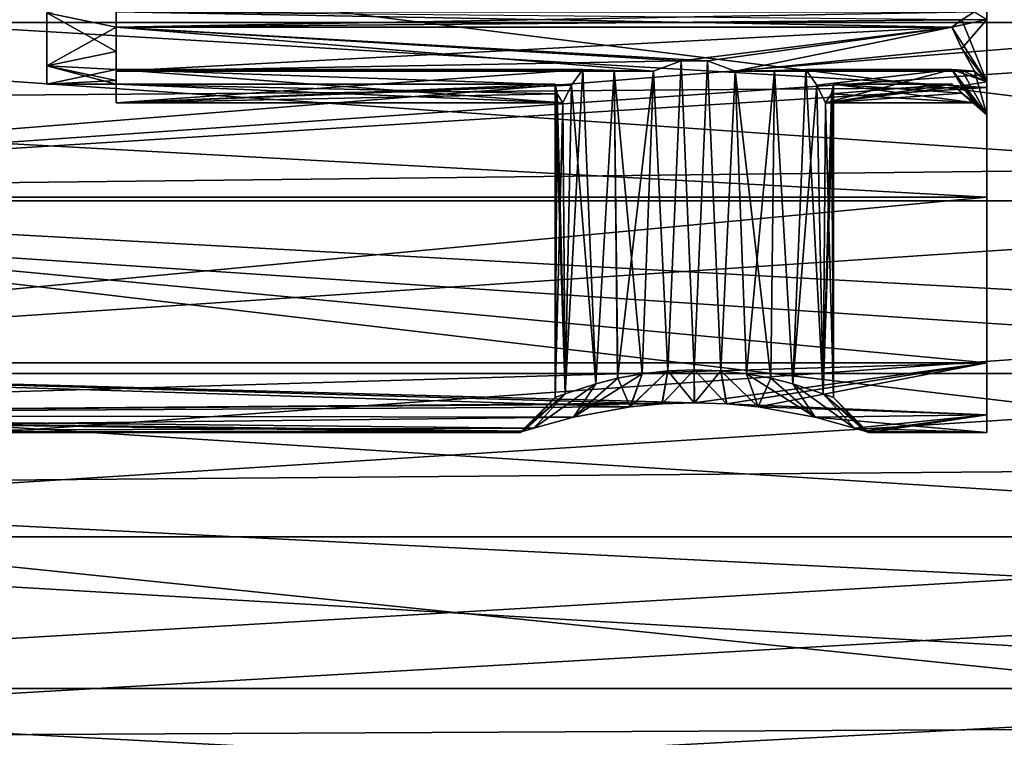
# Model space of a CAD drawing. Header units: millimetres. Extents: x -144 to 364, y -408 to 1133.
# Tile 12 of 256: x -130 to -116, y -13 to -3. Entities that reach past the tile are written whole.
import ezdxf

# ---------------------------------------------------------------- set-up
doc = ezdxf.new("R2010")
doc.units = ezdxf.units.MM
doc.header["$LTSCALE"] = 41.718519
for name, color, linetype in [('1027', 7, 'CONTINUOUS'), ('1028', 7, 'CONTINUOUS'), ('1030', 7, 'CONTINUOUS'), ('1034', 7, 'CONTINUOUS'), ('1035', 7, 'CONTINUOUS'), ('1036', 7, 'CONTINUOUS'), ('1039', 7, 'CONTINUOUS'), ('1040', 7, 'CONTINUOUS'), ('1041', 7, 'CONTINUOUS'), ('1042', 7, 'CONTINUOUS'), ('1043', 7, 'CONTINUOUS'), ('1070', 7, 'CONTINUOUS'), ('1071', 7, 'CONTINUOUS'), ('1072', 7, 'CONTINUOUS'), ('1073', 7, 'CONTINUOUS'), ('1074', 7, 'CONTINUOUS'), ('1075', 7, 'CONTINUOUS'), ('1081', 7, 'CONTINUOUS'), ('1082', 7, 'CONTINUOUS'), ('1083', 7, 'CONTINUOUS'), ('1084', 7, 'CONTINUOUS'), ('1086', 7, 'CONTINUOUS'), ('1103', 7, 'CONTINUOUS'), ('1104', 7, 'CONTINUOUS'), ('1156', 7, 'CONTINUOUS'), ('1158', 7, 'CONTINUOUS'), ('1160', 7, 'CONTINUOUS'), ('1162', 7, 'CONTINUOUS'), ('1164', 7, 'CONTINUOUS'), ('1166', 7, 'CONTINUOUS'), ('1170', 7, 'CONTINUOUS'), ('1171', 7, 'CONTINUOUS'), ('1172', 7, 'CONTINUOUS'), ('1173', 7, 'CONTINUOUS'), ('1174', 7, 'CONTINUOUS'), ('1175', 7, 'CONTINUOUS')]:
    doc.layers.add(name, color=color, linetype=linetype)

msp = doc.modelspace()

# ---------------------------------------------------------------- linework, layer by layer
at = {"layer": '1027', "color": 7, "linetype": 'CONTINUOUS', "true_color": 0xaaaaaa}
for points in [[(-129.8, -3.234, -1.339), (-129.8, -2.475, -2.475), (-129.8, -3.234, 1.339), (-129.8, -3.234, -1.339)], [(-129.8, -3.234, 1.339), (-129.8, -2.475, -2.475), (-129.8, -2.475, 2.475), (-129.8, -3.234, 1.339)], [(-129.8, -3.5), (-129.8, -3.234, -1.339), (-129.8, -3.234, 1.339), (-129.8, -3.5)]]:
    msp.add_3dface(points, dxfattribs=at)
at = {"layer": '1028', "color": 7, "linetype": 'CONTINUOUS', "true_color": 0xaaaaaa}
for points in [[(-141.5, -5.042, 17.279), (-141.5, -0.478, 17.994), (-108, -4.659, 17.387), (-141.5, -5.042, 17.279)], [(-108, -4.659, 17.387), (-141.5, -0.478, 17.994), (-108, -2.35, 17.846), (-108, -4.659, 17.387)], [(-141.5, -0.478, -17.994), (-141.5, -5.042, -17.279), (-108, -2.35, -17.846), (-141.5, -0.478, -17.994)], [(-108, -2.35, -17.846), (-141.5, -5.042, -17.279), (-108, -4.659, -17.387), (-108, -2.35, -17.846)], [(-108, -6.888, 16.63), (-141.5, -5.042, 17.279), (-108, -4.659, 17.387), (-108, -6.888, 16.63)], [(-108, -4.659, -17.387), (-141.5, -5.042, -17.279), (-108, -6.888, -16.63), (-108, -4.659, -17.387)], [(-141.5, -9.275, 15.427), (-141.5, -5.042, 17.279), (-108, -9, 15.588), (-141.5, -9.275, 15.427)], [(-108, -9, 15.588), (-141.5, -5.042, 17.279), (-108, -6.888, 16.63), (-108, -9, 15.588)], [(-141.5, -5.042, -17.279), (-141.5, -9.275, -15.427), (-108, -6.888, -16.63), (-141.5, -5.042, -17.279)], [(-108, -6.888, -16.63), (-141.5, -9.275, -15.427), (-108, -9, -15.588), (-108, -6.888, -16.63)], [(-108, -10.958, 14.28), (-141.5, -9.275, 15.427), (-108, -9, 15.588), (-108, -10.958, 14.28)], [(-108, -9, -15.588), (-141.5, -9.275, -15.427), (-108, -10.958, -14.28), (-108, -9, -15.588)], [(-141.5, -12.896, 12.558), (-141.5, -9.275, 15.427), (-108, -12.728, 12.728), (-141.5, -12.896, 12.558)], [(-108, -12.728, 12.728), (-141.5, -9.275, 15.427), (-108, -10.958, 14.28), (-108, -12.728, 12.728)], [(-141.5, -9.275, -15.427), (-141.5, -12.896, -12.558), (-108, -10.958, -14.28), (-141.5, -9.275, -15.427)], [(-108, -10.958, -14.28), (-141.5, -12.896, -12.558), (-108, -12.728, -12.728), (-108, -10.958, -14.28)], [(-108, -14.28, 10.958), (-141.5, -12.896, 12.558), (-108, -12.728, 12.728), (-108, -14.28, 10.958)], [(-108, -12.728, -12.728), (-141.5, -12.896, -12.558), (-108, -14.28, -10.958), (-108, -12.728, -12.728)]]:
    msp.add_3dface(points, dxfattribs=at)
at = {"layer": '1030', "color": 7, "linetype": 'CONTINUOUS', "true_color": 0xaaaaaa}
for points in [[(-105.5, -2.611, 19.829), (-105.5, 0, 20), (-142.524, -2.611, 19.829), (-105.5, -2.611, 19.829)], [(-142.524, -2.611, 19.829), (-105.5, 0, 20), (-142.524, 0, 20), (-142.524, -2.611, 19.829)], [(-105.5, 0, -20), (-105.5, -2.611, -19.829), (-142.524, 0, -20), (-105.5, 0, -20)], [(-142.524, 0, -20), (-105.5, -2.611, -19.829), (-142.524, -2.611, -19.829), (-142.524, 0, -20)], [(-105.5, -2.611, -19.829), (-105.5, -5.176, -19.319), (-142.524, -2.611, -19.829), (-105.5, -2.611, -19.829)], [(-142.524, -2.611, -19.829), (-105.5, -5.176, -19.319), (-142.524, -5.176, -19.319), (-142.524, -2.611, -19.829)], [(-105.5, -5.176, 19.319), (-105.5, -2.611, 19.829), (-142.524, -5.176, 19.319), (-105.5, -5.176, 19.319)], [(-142.524, -5.176, 19.319), (-105.5, -2.611, 19.829), (-142.524, -2.611, 19.829), (-142.524, -5.176, 19.319)], [(-105.5, -5.176, -19.319), (-105.5, -7.654, -18.478), (-142.524, -5.176, -19.319), (-105.5, -5.176, -19.319)], [(-142.524, -5.176, -19.319), (-105.5, -7.654, -18.478), (-142.524, -7.654, -18.478), (-142.524, -5.176, -19.319)], [(-105.5, -7.654, 18.478), (-105.5, -5.176, 19.319), (-142.524, -7.654, 18.478), (-105.5, -7.654, 18.478)], [(-142.524, -7.654, 18.478), (-105.5, -5.176, 19.319), (-142.524, -5.176, 19.319), (-142.524, -7.654, 18.478)], [(-105.5, -7.654, -18.478), (-105.5, -10, -17.32), (-142.524, -7.654, -18.478), (-105.5, -7.654, -18.478)], [(-142.524, -7.654, -18.478), (-105.5, -10, -17.32), (-142.524, -10, -17.321), (-142.524, -7.654, -18.478)], [(-105.5, -10, 17.32), (-105.5, -7.654, 18.478), (-142.524, -10, 17.321), (-105.5, -10, 17.32)], [(-142.524, -10, 17.321), (-105.5, -7.654, 18.478), (-142.524, -7.654, 18.478), (-142.524, -10, 17.321)], [(-105.5, -10, -17.32), (-105.5, -12.175, -15.867), (-142.524, -10, -17.321), (-105.5, -10, -17.32)], [(-142.524, -10, -17.321), (-105.5, -12.175, -15.867), (-142.524, -12.175, -15.867), (-142.524, -10, -17.321)], [(-105.5, -12.175, 15.867), (-105.5, -10, 17.32), (-142.524, -12.175, 15.867), (-105.5, -12.175, 15.867)], [(-142.524, -12.175, 15.867), (-105.5, -10, 17.32), (-142.524, -10, 17.321), (-142.524, -12.175, 15.867)], [(-105.5, -12.175, -15.867), (-105.5, -14.142, -14.142), (-142.524, -12.175, -15.867), (-105.5, -12.175, -15.867)], [(-142.524, -12.175, -15.867), (-105.5, -14.142, -14.142), (-142.524, -14.142, -14.142), (-142.524, -12.175, -15.867)], [(-105.5, -14.142, 14.142), (-105.5, -12.175, 15.867), (-142.524, -14.142, 14.142), (-105.5, -14.142, 14.142)], [(-142.524, -14.142, 14.142), (-105.5, -12.175, 15.867), (-142.524, -12.175, 15.867), (-142.524, -14.142, 14.142)]]:
    msp.add_3dface(points, dxfattribs=at)
at = {"layer": '1034', "color": 7, "linetype": 'CONTINUOUS', "true_color": 0xaaaaaa}
for points in [[(-128.8, -2.25, -2.681), (-129.8, -2.475, -2.475), (-128.8, -2.681, -2.25), (-128.8, -2.25, -2.681)], [(-128.8, -2.681, 2.25), (-129.8, -2.475, 2.475), (-128.8, -2.25, 2.681), (-128.8, -2.681, 2.25)], [(-129.8, -2.475, -2.475), (-129.8, -3.234, -1.339), (-128.8, -2.681, -2.25), (-129.8, -2.475, -2.475)], [(-129.8, -3.234, 1.339), (-129.8, -2.475, 2.475), (-128.8, -3.031, 1.75), (-129.8, -3.234, 1.339)], [(-128.8, -3.031, 1.75), (-129.8, -2.475, 2.475), (-128.8, -2.681, 2.25), (-128.8, -3.031, 1.75)], [(-128.8, -2.681, -2.25), (-129.8, -3.234, -1.339), (-128.8, -3.031, -1.75), (-128.8, -2.681, -2.25)], [(-128.8, -3.031, -1.75), (-129.8, -3.234, -1.339), (-128.8, -3.289, -1.197), (-128.8, -3.031, -1.75)], [(-128.8, -3.289, 1.197), (-129.8, -3.234, 1.339), (-128.8, -3.031, 1.75), (-128.8, -3.289, 1.197)], [(-129.8, -3.234, -1.339), (-129.8, -3.5), (-128.8, -3.289, -1.197), (-129.8, -3.234, -1.339)], [(-129.8, -3.5), (-129.8, -3.234, 1.339), (-128.8, -3.5), (-129.8, -3.5)], [(-128.8, -3.5), (-129.8, -3.234, 1.339), (-128.8, -3.447, 0.608), (-128.8, -3.5)], [(-128.8, -3.447, 0.608), (-129.8, -3.234, 1.339), (-128.8, -3.289, 1.197), (-128.8, -3.447, 0.608)], [(-128.8, -3.289, -1.197), (-129.8, -3.5), (-128.8, -3.447, -0.608), (-128.8, -3.289, -1.197)], [(-128.8, -3.447, -0.608), (-129.8, -3.5), (-128.8, -3.5), (-128.8, -3.447, -0.608)]]:
    msp.add_3dface(points, dxfattribs=at)
at = {"layer": '1035', "color": 7, "linetype": 'CONTINUOUS', "true_color": 0xaaaaaa}
for points in [[(-116.3, -1.589, 6.303), (-116.3, -3.548, 5.446), (-116.3, -2.571, 3.064), (-116.3, -1.589, 6.303)], [(-116.3, -3.548, -5.446), (-116.3, -1.589, -6.303), (-116.3, -3.464, -2), (-116.3, -3.548, -5.446)], [(-116.3, -3.464, -2), (-116.3, -1.589, -6.303), (-116.3, -2.571, -3.064), (-116.3, -3.464, -2)], [(-116.3, -2.571, 3.064), (-116.3, -3.548, 5.446), (-116.3, -3.464, 2), (-116.3, -2.571, 3.064)], [(-116.3, -3.464, 2), (-116.3, -3.548, 5.446), (-116.3, -3.939, 0.695), (-116.3, -3.464, 2)], [(-116.3, -3.939, -0.695), (-116.3, -3.548, -5.446), (-116.3, -3.464, -2), (-116.3, -3.939, -0.695)], [(-116.3, -5.123, 4), (-116.3, -5.123, -4), (-116.3, -3.548, -5.446), (-116.3, -5.123, 4)], [(-116.3, -3.548, 5.446), (-116.3, -5.123, 4), (-116.3, -3.939, 0.695), (-116.3, -3.548, 5.446)], [(-116.3, -5.123, 4), (-116.3, -3.548, -5.446), (-116.3, -3.939, -0.695), (-116.3, -5.123, 4)], [(-116.3, -3.939, 0.695), (-116.3, -5.123, 4), (-116.3, -3.939, -0.695), (-116.3, -3.939, 0.695)], [(-116.3, -7.5, -4), (-116.3, -5.123, -4), (-116.3, -7.5, 4), (-116.3, -7.5, -4)], [(-116.3, -7.5, 4), (-116.3, -5.123, -4), (-116.3, -5.123, 4), (-116.3, -7.5, 4)], [(-116.3, -8.246, -2.062), (-116.3, -7.5, -4), (-116.3, -8.246, 2.062), (-116.3, -8.246, -2.062)], [(-116.3, -8.246, 2.062), (-116.3, -7.5, -4), (-116.3, -7.5, 4), (-116.3, -8.246, 2.062)], [(-116.3, -8.5), (-116.3, -8.246, -2.062), (-116.3, -8.246, 2.062), (-116.3, -8.5)]]:
    msp.add_3dface(points, dxfattribs=at)
at = {"layer": '1036', "color": 7, "linetype": 'CONTINUOUS', "true_color": 0xaaaaaa}
for points in [[(-116.3, -3.548, 5.446), (-116.3, -1.589, 6.303), (-141.5, -2.044, 6.17), (-116.3, -3.548, 5.446)], [(-116.3, -1.589, -6.303), (-116.3, -3.548, -5.446), (-141.5, -2.044, -6.17), (-116.3, -1.589, -6.303)], [(-141.5, -3.744, 5.313), (-116.3, -3.548, 5.446), (-141.5, -2.044, 6.17), (-141.5, -3.744, 5.313)], [(-141.5, -2.044, -6.17), (-116.3, -3.548, -5.446), (-141.5, -3.744, -5.313), (-141.5, -2.044, -6.17)], [(-116.3, -3.548, -5.446), (-116.3, -5.123, -4), (-141.5, -3.744, -5.313), (-116.3, -3.548, -5.446)], [(-116.3, -5.123, 4), (-116.3, -3.548, 5.446), (-141.5, -5.123, 4), (-116.3, -5.123, 4)], [(-141.5, -5.123, 4), (-116.3, -3.548, 5.446), (-141.5, -3.744, 5.313), (-141.5, -5.123, 4)], [(-141.5, -3.744, -5.313), (-116.3, -5.123, -4), (-141.5, -5.123, -4), (-141.5, -3.744, -5.313)]]:
    msp.add_3dface(points, dxfattribs=at)
at = {"layer": '1039', "color": 7, "linetype": 'CONTINUOUS', "true_color": 0xaaaaaa}
for points in [[(-128.8, -3.5), (-122.5, -3.5), (-128.8, -3.767, -0.664), (-128.8, -3.5)], [(-128.8, -3.767, -0.664), (-122.5, -3.5), (-122.471, -3.636, -0.338), (-128.8, -3.767, -0.664)], [(-122.386, -3.767, -0.664), (-128.8, -3.767, -0.664), (-122.471, -3.636, -0.338), (-122.386, -3.767, -0.664)]]:
    msp.add_3dface(points, dxfattribs=at)
at = {"layer": '1040', "color": 7, "linetype": 'CONTINUOUS', "true_color": 0xaaaaaa}
for points in [[(-128.8, -3.289, -1.197), (-128.8, -3.767, -0.664), (-122.386, -3.767, -0.664), (-128.8, -3.289, -1.197)], [(-128.8, -3.289, -1.197), (-122.386, -3.767, -0.664), (-122.262, -3.514, -0.947), (-128.8, -3.289, -1.197)], [(-122.102, -3.289, -1.197), (-128.8, -3.289, -1.197), (-122.262, -3.514, -0.947), (-122.102, -3.289, -1.197)]]:
    msp.add_3dface(points, dxfattribs=at)
at = {"layer": '1041', "color": 7, "linetype": 'CONTINUOUS', "true_color": 0xaaaaaa}
for points in [[(-128.8, -3.289, -1.197), (-122.102, -3.289, -1.197), (-128.8, -3.313, -1.913), (-128.8, -3.289, -1.197)], [(-128.8, -3.313, -1.913), (-122.102, -3.289, -1.197), (-121.651, -3.303, -1.636), (-128.8, -3.313, -1.913)], [(-121.085, -3.313, -1.913), (-128.8, -3.313, -1.913), (-121.651, -3.303, -1.636), (-121.085, -3.313, -1.913)]]:
    msp.add_3dface(points, dxfattribs=at)
at = {"layer": '1042', "color": 7, "linetype": 'CONTINUOUS', "true_color": 0xaaaaaa}
for points in [[(-128.8, -2.681, -2.25), (-128.8, -3.313, -1.913), (-121.085, -3.313, -1.913), (-128.8, -2.681, -2.25)], [(-128.8, -2.681, -2.25), (-121.085, -3.313, -1.913), (-120.689, -3.165, -1.991), (-128.8, -2.681, -2.25)], [(-116.8, -2.681, -2.25), (-128.8, -2.681, -2.25), (-120.311, -3.165, -1.991), (-116.8, -2.681, -2.25)], [(-120.311, -3.165, -1.991), (-128.8, -2.681, -2.25), (-120.689, -3.165, -1.991), (-120.311, -3.165, -1.991)], [(-119.915, -3.313, -1.913), (-116.8, -2.681, -2.25), (-120.311, -3.165, -1.991), (-119.915, -3.313, -1.913)], [(-116.656, -2.988, -2.086), (-116.8, -2.681, -2.25), (-119.915, -3.313, -1.913), (-116.656, -2.988, -2.086)], [(-116.475, -3.313, -1.913), (-116.656, -2.988, -2.086), (-119.915, -3.313, -1.913), (-116.475, -3.313, -1.913)]]:
    msp.add_3dface(points, dxfattribs=at)
at = {"layer": '1043', "color": 7, "linetype": 'CONTINUOUS', "true_color": 0xaaaaaa}
for points in [[(-128.8, -2.681, -2.25), (-116.8, -2.681, -2.25), (-128.8, -2.459, -2.93), (-128.8, -2.681, -2.25)], [(-128.8, -2.459, -2.93), (-116.8, -2.681, -2.25), (-116.656, -2.573, -2.581), (-128.8, -2.459, -2.93)]]:
    msp.add_3dface(points, dxfattribs=at)
at = {"layer": '1070', "color": 7, "linetype": 'CONTINUOUS', "true_color": 0xaaaaaa}
for points in [[(-128.8, -2.681, 2.25), (-128.8, -2.459, 2.93), (-116.475, -2.459, 2.93), (-128.8, -2.681, 2.25)], [(-128.8, -2.681, 2.25), (-116.475, -2.459, 2.93), (-116.656, -2.573, 2.58), (-128.8, -2.681, 2.25)], [(-116.8, -2.681, 2.25), (-128.8, -2.681, 2.25), (-116.656, -2.573, 2.58), (-116.8, -2.681, 2.25)]]:
    msp.add_3dface(points, dxfattribs=at)
at = {"layer": '1071', "color": 7, "linetype": 'CONTINUOUS', "true_color": 0xaaaaaa}
for points in [[(-128.8, -2.681, 2.25), (-116.8, -2.681, 2.25), (-128.8, -3.313, 1.913), (-128.8, -2.681, 2.25)], [(-128.8, -3.313, 1.913), (-116.8, -2.681, 2.25), (-120.689, -3.165, 1.991), (-128.8, -3.313, 1.913)], [(-120.689, -3.165, 1.991), (-116.8, -2.681, 2.25), (-120.311, -3.165, 1.991), (-120.689, -3.165, 1.991)], [(-116.8, -2.681, 2.25), (-119.915, -3.313, 1.913), (-120.311, -3.165, 1.991), (-116.8, -2.681, 2.25)], [(-119.915, -3.313, 1.913), (-116.8, -2.681, 2.25), (-116.656, -2.988, 2.086), (-119.915, -3.313, 1.913)], [(-116.475, -3.313, 1.913), (-119.915, -3.313, 1.913), (-116.656, -2.988, 2.086), (-116.475, -3.313, 1.913)], [(-121.085, -3.313, 1.913), (-128.8, -3.313, 1.913), (-120.689, -3.165, 1.991), (-121.085, -3.313, 1.913)]]:
    msp.add_3dface(points, dxfattribs=at)
at = {"layer": '1072', "color": 7, "linetype": 'CONTINUOUS', "true_color": 0xaaaaaa}
for points in [[(-128.8, -3.289, 1.197), (-128.8, -3.313, 1.913), (-121.085, -3.313, 1.913), (-128.8, -3.289, 1.197)], [(-128.8, -3.289, 1.197), (-121.085, -3.313, 1.913), (-121.651, -3.303, 1.636), (-128.8, -3.289, 1.197)], [(-122.102, -3.289, 1.197), (-128.8, -3.289, 1.197), (-121.651, -3.303, 1.636), (-122.102, -3.289, 1.197)]]:
    msp.add_3dface(points, dxfattribs=at)
at = {"layer": '1073', "color": 7, "linetype": 'CONTINUOUS', "true_color": 0xaaaaaa}
for points in [[(-128.8, -3.289, 1.197), (-122.102, -3.289, 1.197), (-128.8, -3.767, 0.664), (-128.8, -3.289, 1.197)], [(-128.8, -3.767, 0.664), (-122.102, -3.289, 1.197), (-122.262, -3.514, 0.947), (-128.8, -3.767, 0.664)], [(-122.386, -3.767, 0.664), (-128.8, -3.767, 0.664), (-122.262, -3.514, 0.947), (-122.386, -3.767, 0.664)]]:
    msp.add_3dface(points, dxfattribs=at)
at = {"layer": '1074', "color": 7, "linetype": 'CONTINUOUS', "true_color": 0xaaaaaa}
for points in [[(-122.5, -3.5), (-128.8, -3.5), (-122.471, -3.636, 0.338), (-122.5, -3.5)], [(-128.8, -3.5), (-128.8, -3.767, 0.664), (-122.386, -3.767, 0.664), (-128.8, -3.5)], [(-128.8, -3.5), (-122.386, -3.767, 0.664), (-122.471, -3.636, 0.338), (-128.8, -3.5)]]:
    msp.add_3dface(points, dxfattribs=at)
at = {"layer": '1075', "color": 7, "linetype": 'CONTINUOUS', "true_color": 0xaaaaaa}
for points in [[(-116.475, -2.459, 2.93), (-116.3, -2.571, 3.064), (-116.656, -2.573, 2.58), (-116.475, -2.459, 2.93)], [(-116.3, -2.571, -3.064), (-116.8, -2.681, -2.25), (-116.656, -2.988, -2.086), (-116.3, -2.571, -3.064)], [(-116.8, -2.681, -2.25), (-116.3, -2.571, -3.064), (-116.656, -2.573, -2.581), (-116.8, -2.681, -2.25)], [(-116.3, -3.464, 2), (-116.8, -2.681, 2.25), (-116.656, -2.573, 2.58), (-116.3, -3.464, 2)], [(-116.8, -2.681, 2.25), (-116.3, -3.464, 2), (-116.656, -2.988, 2.086), (-116.8, -2.681, 2.25)], [(-116.3, -2.571, 3.064), (-116.3, -3.464, 2), (-116.656, -2.573, 2.58), (-116.3, -2.571, 3.064)], [(-116.3, -3.464, -2), (-116.3, -2.571, -3.064), (-116.656, -2.988, -2.086), (-116.3, -3.464, -2)], [(-116.3, -3.464, 2), (-116.475, -3.313, 1.913), (-116.656, -2.988, 2.086), (-116.3, -3.464, 2)], [(-116.3, -3.464, -2), (-116.656, -2.988, -2.086), (-116.475, -3.313, -1.913), (-116.3, -3.464, -2)], [(-116.656, -3.3, 1.544), (-116.3, -3.939, 0.695), (-116.8, -3.289, 1.197), (-116.656, -3.3, 1.544)], [(-116.8, -3.289, 1.197), (-116.3, -3.939, 0.695), (-116.656, -3.521, 0.938), (-116.8, -3.289, 1.197)], [(-116.656, -3.521, -0.938), (-116.3, -3.464, -2), (-116.8, -3.289, -1.197), (-116.656, -3.521, -0.938)], [(-116.8, -3.289, -1.197), (-116.3, -3.464, -2), (-116.656, -3.3, -1.545), (-116.8, -3.289, -1.197)], [(-116.475, -3.313, 1.913), (-116.3, -3.939, 0.695), (-116.656, -3.3, 1.544), (-116.475, -3.313, 1.913)], [(-116.3, -3.464, -2), (-116.475, -3.313, -1.913), (-116.656, -3.3, -1.545), (-116.3, -3.464, -2)], [(-116.3, -3.464, 2), (-116.3, -3.939, 0.695), (-116.475, -3.313, 1.913), (-116.3, -3.464, 2)], [(-116.8, -3.5), (-116.3, -3.939, -0.695), (-116.656, -3.63, -0.323), (-116.8, -3.5)], [(-116.3, -3.939, -0.695), (-116.8, -3.5), (-116.656, -3.63, 0.322), (-116.3, -3.939, -0.695)], [(-116.3, -3.939, -0.695), (-116.3, -3.464, -2), (-116.656, -3.521, -0.938), (-116.3, -3.939, -0.695)], [(-116.656, -3.521, 0.938), (-116.3, -3.939, 0.695), (-116.475, -3.767, 0.664), (-116.656, -3.521, 0.938)], [(-116.475, -3.767, -0.664), (-116.3, -3.939, -0.695), (-116.656, -3.521, -0.938), (-116.475, -3.767, -0.664)], [(-116.656, -3.63, -0.323), (-116.3, -3.939, -0.695), (-116.475, -3.767, -0.664), (-116.656, -3.63, -0.323)], [(-116.475, -3.767, 0.664), (-116.3, -3.939, -0.695), (-116.656, -3.63, 0.322), (-116.475, -3.767, 0.664)], [(-116.3, -3.939, 0.695), (-116.3, -3.939, -0.695), (-116.475, -3.767, 0.664), (-116.3, -3.939, 0.695)]]:
    msp.add_3dface(points, dxfattribs=at)
at = {"layer": '1081', "color": 7, "linetype": 'CONTINUOUS', "true_color": 0xaaaaaa}
for points in [[(-141.5, -7.5, -4), (-116.3, -7.5, -4), (-120.501, -8.074, -2.656), (-141.5, -7.5, -4)], [(-116.3, -7.5, 4), (-141.5, -7.5, 4), (-141.5, -8.246, 2.062), (-116.3, -7.5, 4)], [(-116.3, -7.5, 4), (-141.5, -8.246, 2.062), (-120.499, -8.074, 2.656), (-116.3, -7.5, 4)], [(-141.5, -8.246, -2.062), (-141.5, -7.5, -4), (-121.419, -8.133, -2.47), (-141.5, -8.246, -2.062)], [(-121.419, -8.133, -2.47), (-141.5, -7.5, -4), (-120.965, -8.089, -2.61), (-121.419, -8.133, -2.47)], [(-120.965, -8.089, -2.61), (-141.5, -7.5, -4), (-120.501, -8.074, -2.656), (-120.965, -8.089, -2.61)], [(-120.501, -8.074, -2.656), (-116.3, -7.5, -4), (-120.037, -8.089, -2.61), (-120.501, -8.074, -2.656)], [(-120.035, -8.089, 2.61), (-116.3, -7.5, 4), (-120.499, -8.074, 2.656), (-120.035, -8.089, 2.61)], [(-116.3, -7.5, -4), (-116.3, -8.246, -2.062), (-120.037, -8.089, -2.61), (-116.3, -7.5, -4)], [(-119.581, -8.133, 2.47), (-116.3, -7.5, 4), (-120.035, -8.089, 2.61), (-119.581, -8.133, 2.47)], [(-116.3, -8.246, 2.062), (-116.3, -7.5, 4), (-119.581, -8.133, 2.47), (-116.3, -8.246, 2.062)], [(-120.499, -8.074, 2.656), (-141.5, -8.246, 2.062), (-120.963, -8.089, 2.61), (-120.499, -8.074, 2.656)], [(-120.963, -8.089, 2.61), (-141.5, -8.246, 2.062), (-121.417, -8.133, 2.471), (-120.963, -8.089, 2.61)], [(-121.417, -8.133, 2.471), (-141.5, -8.246, 2.062), (-122.235, -8.282, 1.912), (-121.417, -8.133, 2.471)], [(-122.237, -8.283, -1.91), (-141.5, -8.246, -2.062), (-121.419, -8.133, -2.47), (-122.237, -8.283, -1.91)], [(-120.037, -8.089, -2.61), (-116.3, -8.246, -2.062), (-119.583, -8.133, -2.471), (-120.037, -8.089, -2.61)], [(-119.583, -8.133, -2.471), (-116.3, -8.246, -2.062), (-118.765, -8.282, -1.912), (-119.583, -8.133, -2.471)], [(-118.763, -8.283, 1.91), (-116.3, -8.246, 2.062), (-119.581, -8.133, 2.47), (-118.763, -8.283, 1.91)], [(-141.5, -8.246, 2.062), (-141.5, -8.5), (-122.235, -8.282, 1.912), (-141.5, -8.246, 2.062)], [(-141.5, -8.5), (-141.5, -8.246, -2.062), (-123, -8.5), (-141.5, -8.5)], [(-123, -8.5), (-141.5, -8.246, -2.062), (-122.951, -8.484, -0.524), (-123, -8.5)], [(-122.951, -8.484, -0.524), (-141.5, -8.246, -2.062), (-122.803, -8.437, -1.034), (-122.951, -8.484, -0.524)], [(-122.803, -8.437, -1.034), (-141.5, -8.246, -2.062), (-122.237, -8.283, -1.91), (-122.803, -8.437, -1.034)], [(-122.235, -8.282, 1.912), (-141.5, -8.5), (-122.802, -8.437, 1.036), (-122.235, -8.282, 1.912)], [(-116.3, -8.246, -2.062), (-116.3, -8.5), (-118.765, -8.282, -1.912), (-116.3, -8.246, -2.062)], [(-118.765, -8.282, -1.912), (-116.3, -8.5), (-118.198, -8.437, -1.036), (-118.765, -8.282, -1.912)], [(-118.197, -8.437, 1.034), (-116.3, -8.246, 2.062), (-118.763, -8.283, 1.91), (-118.197, -8.437, 1.034)], [(-118.049, -8.484, 0.524), (-116.3, -8.246, 2.062), (-118.197, -8.437, 1.034), (-118.049, -8.484, 0.524)], [(-118, -8.5), (-116.3, -8.246, 2.062), (-118.049, -8.484, 0.524), (-118, -8.5)], [(-116.3, -8.5), (-116.3, -8.246, 2.062), (-118, -8.5), (-116.3, -8.5)], [(-122.802, -8.437, 1.036), (-141.5, -8.5), (-122.951, -8.484, 0.526), (-122.802, -8.437, 1.036)], [(-122.951, -8.484, 0.526), (-141.5, -8.5), (-123, -8.5), (-122.951, -8.484, 0.526)], [(-118.198, -8.437, -1.036), (-116.3, -8.5), (-118.049, -8.484, -0.526), (-118.198, -8.437, -1.036)], [(-116.3, -8.5), (-118, -8.5), (-118.049, -8.484, -0.526), (-116.3, -8.5)]]:
    msp.add_3dface(points, dxfattribs=at)
at = {"layer": '1082', "color": 7, "linetype": 'CONTINUOUS', "true_color": 0xaaaaaa}
for points in [[(-116.3, -5.123, -4), (-116.3, -7.5, -4), (-141.5, -7.5, -4), (-116.3, -5.123, -4)], [(-141.5, -5.123, -4), (-116.3, -5.123, -4), (-141.5, -7.5, -4), (-141.5, -5.123, -4)]]:
    msp.add_3dface(points, dxfattribs=at)
at = {"layer": '1083', "color": 7, "linetype": 'CONTINUOUS', "true_color": 0xaaaaaa}
for points in [[(-116.3, -7.5, 4), (-116.3, -5.123, 4), (-141.5, -5.123, 4), (-116.3, -7.5, 4)], [(-116.3, -7.5, 4), (-141.5, -5.123, 4), (-141.5, -7.5, 4), (-116.3, -7.5, 4)]]:
    msp.add_3dface(points, dxfattribs=at)
at = {"layer": '1084', "color": 7, "linetype": 'CONTINUOUS', "true_color": 0xaaaaaa}
for points in [[(-120.689, -3.165, -1.991), (-121.085, -3.313, -1.913), (-120.879, -7.614, -1.964), (-120.689, -3.165, -1.991)], [(-120.5, -7.599, -2), (-120.689, -3.165, -1.991), (-120.879, -7.614, -1.964), (-120.5, -7.599, -2)], [(-120.311, -3.165, -1.991), (-120.689, -3.165, -1.991), (-120.5, -7.599, -2), (-120.311, -3.165, -1.991)], [(-120.121, -7.614, -1.964), (-120.311, -3.165, -1.991), (-120.5, -7.599, -2), (-120.121, -7.614, -1.964)], [(-119.915, -3.313, -1.913), (-120.311, -3.165, -1.991), (-120.121, -7.614, -1.964), (-119.915, -3.313, -1.913)], [(-122.102, -3.289, -1.197), (-122.262, -3.514, -0.947), (-121.913, -7.802, -1.416), (-122.102, -3.289, -1.197)], [(-121.651, -3.303, -1.636), (-122.102, -3.289, -1.197), (-121.913, -7.802, -1.416), (-121.651, -3.303, -1.636)], [(-121.6, -7.723, -1.67), (-121.651, -3.303, -1.636), (-121.913, -7.802, -1.416), (-121.6, -7.723, -1.67)], [(-121.085, -3.313, -1.913), (-121.651, -3.303, -1.636), (-121.25, -7.657, -1.854), (-121.085, -3.313, -1.913)], [(-121.25, -7.657, -1.854), (-121.651, -3.303, -1.636), (-121.6, -7.723, -1.67), (-121.25, -7.657, -1.854)], [(-120.879, -7.614, -1.964), (-121.085, -3.313, -1.913), (-121.25, -7.657, -1.854), (-120.879, -7.614, -1.964)], [(-119.75, -7.657, -1.854), (-119.915, -3.313, -1.913), (-120.121, -7.614, -1.964), (-119.75, -7.657, -1.854)], [(-119.915, -3.313, -1.913), (-119.399, -7.723, -1.67), (-119.349, -3.303, -1.636), (-119.915, -3.313, -1.913)], [(-119.399, -7.723, -1.67), (-119.915, -3.313, -1.913), (-119.75, -7.657, -1.854), (-119.399, -7.723, -1.67)], [(-119.399, -7.723, -1.67), (-119.087, -7.802, -1.415), (-119.349, -3.303, -1.636), (-119.399, -7.723, -1.67)], [(-119.349, -3.303, -1.636), (-119.087, -7.802, -1.415), (-118.898, -3.289, -1.197), (-119.349, -3.303, -1.636)], [(-119.087, -7.802, -1.415), (-118.647, -7.944, -0.753), (-118.898, -3.289, -1.197), (-119.087, -7.802, -1.415)], [(-118.898, -3.289, -1.197), (-118.647, -7.944, -0.753), (-118.738, -3.514, -0.947), (-118.898, -3.289, -1.197)], [(-122.471, -3.636, -0.338), (-122.5, -3.5), (-122.352, -7.944, -0.754), (-122.471, -3.636, -0.338)], [(-122.352, -7.944, -0.754), (-122.5, -3.5), (-122.5, -8), (-122.352, -7.944, -0.754)], [(-122.262, -3.514, -0.947), (-122.386, -3.767, -0.664), (-122.352, -7.944, -0.754), (-122.262, -3.514, -0.947)], [(-121.913, -7.802, -1.416), (-122.262, -3.514, -0.947), (-122.352, -7.944, -0.754), (-121.913, -7.802, -1.416)], [(-118.738, -3.514, -0.947), (-118.647, -7.944, -0.753), (-118.614, -3.767, -0.664), (-118.738, -3.514, -0.947)], [(-118.529, -3.636, -0.338), (-118.5, -8), (-118.5, -3.5), (-118.529, -3.636, -0.338)], [(-122.386, -3.767, -0.664), (-122.471, -3.636, -0.338), (-122.352, -7.944, -0.754), (-122.386, -3.767, -0.664)], [(-118.614, -3.767, -0.664), (-118.5, -8), (-118.529, -3.636, -0.338), (-118.614, -3.767, -0.664)], [(-118.647, -7.944, -0.753), (-118.5, -8), (-118.614, -3.767, -0.664), (-118.647, -7.944, -0.753)]]:
    msp.add_3dface(points, dxfattribs=at)
at = {"layer": '1086', "color": 7, "linetype": 'CONTINUOUS', "true_color": 0xaaaaaa}
for points in [[(-121.085, -3.313, 1.913), (-120.689, -3.165, 1.991), (-120.879, -7.614, 1.964), (-121.085, -3.313, 1.913)], [(-120.879, -7.614, 1.964), (-120.689, -3.165, 1.991), (-120.5, -7.599, 2), (-120.879, -7.614, 1.964)], [(-120.689, -3.165, 1.991), (-120.311, -3.165, 1.991), (-120.5, -7.599, 2), (-120.689, -3.165, 1.991)], [(-120.5, -7.599, 2), (-120.311, -3.165, 1.991), (-120.121, -7.614, 1.964), (-120.5, -7.599, 2)], [(-120.311, -3.165, 1.991), (-119.915, -3.313, 1.913), (-120.121, -7.614, 1.964), (-120.311, -3.165, 1.991)], [(-122.262, -3.514, 0.947), (-122.102, -3.289, 1.197), (-122.353, -7.944, 0.753), (-122.262, -3.514, 0.947)], [(-122.353, -7.944, 0.753), (-122.102, -3.289, 1.197), (-121.913, -7.802, 1.415), (-122.353, -7.944, 0.753)], [(-122.102, -3.289, 1.197), (-121.651, -3.303, 1.636), (-121.913, -7.802, 1.415), (-122.102, -3.289, 1.197)], [(-121.913, -7.802, 1.415), (-121.651, -3.303, 1.636), (-121.601, -7.723, 1.67), (-121.913, -7.802, 1.415)], [(-121.651, -3.303, 1.636), (-121.085, -3.313, 1.913), (-121.601, -7.723, 1.67), (-121.651, -3.303, 1.636)], [(-121.601, -7.723, 1.67), (-121.085, -3.313, 1.913), (-121.25, -7.657, 1.854), (-121.601, -7.723, 1.67)], [(-121.25, -7.657, 1.854), (-121.085, -3.313, 1.913), (-120.879, -7.614, 1.964), (-121.25, -7.657, 1.854)], [(-120.121, -7.614, 1.964), (-119.915, -3.313, 1.913), (-119.75, -7.657, 1.854), (-120.121, -7.614, 1.964)], [(-119.75, -7.657, 1.854), (-119.915, -3.313, 1.913), (-119.349, -3.303, 1.636), (-119.75, -7.657, 1.854)], [(-119.4, -7.723, 1.67), (-119.75, -7.657, 1.854), (-119.349, -3.303, 1.636), (-119.4, -7.723, 1.67)], [(-119.087, -7.802, 1.416), (-119.4, -7.723, 1.67), (-119.349, -3.303, 1.636), (-119.087, -7.802, 1.416)], [(-118.898, -3.289, 1.197), (-119.087, -7.802, 1.416), (-119.349, -3.303, 1.636), (-118.898, -3.289, 1.197)], [(-118.738, -3.514, 0.947), (-119.087, -7.802, 1.416), (-118.898, -3.289, 1.197), (-118.738, -3.514, 0.947)], [(-122.5, -3.5), (-122.471, -3.636, 0.338), (-122.5, -8), (-122.5, -3.5)], [(-122.386, -3.767, 0.664), (-122.262, -3.514, 0.947), (-122.353, -7.944, 0.753), (-122.386, -3.767, 0.664)], [(-118.648, -7.944, 0.754), (-119.087, -7.802, 1.416), (-118.738, -3.514, 0.947), (-118.648, -7.944, 0.754)], [(-118.614, -3.767, 0.664), (-118.648, -7.944, 0.754), (-118.738, -3.514, 0.947), (-118.614, -3.767, 0.664)], [(-118.5, -3.5), (-118.5, -8), (-118.648, -7.944, 0.754), (-118.5, -3.5)], [(-118.5, -3.5), (-118.648, -7.944, 0.754), (-118.529, -3.636, 0.338), (-118.5, -3.5)], [(-122.471, -3.636, 0.338), (-122.386, -3.767, 0.664), (-122.5, -8), (-122.471, -3.636, 0.338)], [(-118.529, -3.636, 0.338), (-118.648, -7.944, 0.754), (-118.614, -3.767, 0.664), (-118.529, -3.636, 0.338)], [(-122.5, -8), (-122.386, -3.767, 0.664), (-122.353, -7.944, 0.753), (-122.5, -8)]]:
    msp.add_3dface(points, dxfattribs=at)
at = {"layer": '1103', "color": 7, "linetype": 'CONTINUOUS', "true_color": 0xaaaaaa}
for points in [[(-120.963, -8.089, 2.61), (-121.417, -8.133, 2.471), (-120.879, -7.614, 1.964), (-120.963, -8.089, 2.61)], [(-121.417, -8.133, 2.471), (-121.25, -7.657, 1.854), (-120.879, -7.614, 1.964), (-121.417, -8.133, 2.471)], [(-120.499, -8.074, 2.656), (-120.963, -8.089, 2.61), (-120.5, -7.599, 2), (-120.499, -8.074, 2.656)], [(-120.963, -8.089, 2.61), (-120.879, -7.614, 1.964), (-120.5, -7.599, 2), (-120.963, -8.089, 2.61)], [(-120.499, -8.074, 2.656), (-120.5, -7.599, 2), (-120.121, -7.614, 1.964), (-120.499, -8.074, 2.656)], [(-120.035, -8.089, 2.61), (-120.499, -8.074, 2.656), (-120.121, -7.614, 1.964), (-120.035, -8.089, 2.61)], [(-119.581, -8.133, 2.47), (-120.035, -8.089, 2.61), (-120.121, -7.614, 1.964), (-119.581, -8.133, 2.47)], [(-119.581, -8.133, 2.47), (-120.121, -7.614, 1.964), (-119.75, -7.657, 1.854), (-119.581, -8.133, 2.47)], [(-121.417, -8.133, 2.471), (-122.235, -8.282, 1.912), (-121.25, -7.657, 1.854), (-121.417, -8.133, 2.471)], [(-122.235, -8.282, 1.912), (-121.601, -7.723, 1.67), (-121.25, -7.657, 1.854), (-122.235, -8.282, 1.912)], [(-122.235, -8.282, 1.912), (-121.913, -7.802, 1.415), (-121.601, -7.723, 1.67), (-122.235, -8.282, 1.912)], [(-119.581, -8.133, 2.47), (-119.75, -7.657, 1.854), (-119.4, -7.723, 1.67), (-119.581, -8.133, 2.47)], [(-118.763, -8.283, 1.91), (-119.581, -8.133, 2.47), (-119.4, -7.723, 1.67), (-118.763, -8.283, 1.91)], [(-118.763, -8.283, 1.91), (-119.4, -7.723, 1.67), (-119.087, -7.802, 1.416), (-118.763, -8.283, 1.91)], [(-122.235, -8.282, 1.912), (-122.802, -8.437, 1.036), (-121.913, -7.802, 1.415), (-122.235, -8.282, 1.912)], [(-122.802, -8.437, 1.036), (-122.353, -7.944, 0.753), (-121.913, -7.802, 1.415), (-122.802, -8.437, 1.036)], [(-118.197, -8.437, 1.034), (-118.763, -8.283, 1.91), (-119.087, -7.802, 1.416), (-118.197, -8.437, 1.034)], [(-118.197, -8.437, 1.034), (-119.087, -7.802, 1.416), (-118.648, -7.944, 0.754), (-118.197, -8.437, 1.034)], [(-122.951, -8.484, 0.526), (-123, -8.5), (-122.353, -7.944, 0.753), (-122.951, -8.484, 0.526)], [(-123, -8.5), (-122.5, -8), (-122.353, -7.944, 0.753), (-123, -8.5)], [(-122.802, -8.437, 1.036), (-122.951, -8.484, 0.526), (-122.353, -7.944, 0.753), (-122.802, -8.437, 1.036)], [(-118.049, -8.484, 0.524), (-118.197, -8.437, 1.034), (-118.648, -7.944, 0.754), (-118.049, -8.484, 0.524)], [(-118.5, -8), (-118.049, -8.484, 0.524), (-118.648, -7.944, 0.754), (-118.5, -8)], [(-118, -8.5), (-118.049, -8.484, 0.524), (-118.5, -8), (-118, -8.5)]]:
    msp.add_3dface(points, dxfattribs=at)
at = {"layer": '1104', "color": 7, "linetype": 'CONTINUOUS', "true_color": 0xaaaaaa}
for points in [[(-121.419, -8.133, -2.47), (-120.965, -8.089, -2.61), (-120.879, -7.614, -1.964), (-121.419, -8.133, -2.47)], [(-121.419, -8.133, -2.47), (-120.879, -7.614, -1.964), (-121.25, -7.657, -1.854), (-121.419, -8.133, -2.47)], [(-120.965, -8.089, -2.61), (-120.501, -8.074, -2.656), (-120.879, -7.614, -1.964), (-120.965, -8.089, -2.61)], [(-120.501, -8.074, -2.656), (-120.5, -7.599, -2), (-120.879, -7.614, -1.964), (-120.501, -8.074, -2.656)], [(-120.501, -8.074, -2.656), (-120.037, -8.089, -2.61), (-120.5, -7.599, -2), (-120.501, -8.074, -2.656)], [(-120.037, -8.089, -2.61), (-120.121, -7.614, -1.964), (-120.5, -7.599, -2), (-120.037, -8.089, -2.61)], [(-120.037, -8.089, -2.61), (-119.583, -8.133, -2.471), (-120.121, -7.614, -1.964), (-120.037, -8.089, -2.61)], [(-119.583, -8.133, -2.471), (-119.75, -7.657, -1.854), (-120.121, -7.614, -1.964), (-119.583, -8.133, -2.471)], [(-122.237, -8.283, -1.91), (-121.419, -8.133, -2.47), (-121.6, -7.723, -1.67), (-122.237, -8.283, -1.91)], [(-122.237, -8.283, -1.91), (-121.6, -7.723, -1.67), (-121.913, -7.802, -1.416), (-122.237, -8.283, -1.91)], [(-121.419, -8.133, -2.47), (-121.25, -7.657, -1.854), (-121.6, -7.723, -1.67), (-121.419, -8.133, -2.47)], [(-119.583, -8.133, -2.471), (-118.765, -8.282, -1.912), (-119.75, -7.657, -1.854), (-119.583, -8.133, -2.471)], [(-118.765, -8.282, -1.912), (-119.399, -7.723, -1.67), (-119.75, -7.657, -1.854), (-118.765, -8.282, -1.912)], [(-118.765, -8.282, -1.912), (-119.087, -7.802, -1.415), (-119.399, -7.723, -1.67), (-118.765, -8.282, -1.912)], [(-122.803, -8.437, -1.034), (-122.237, -8.283, -1.91), (-121.913, -7.802, -1.416), (-122.803, -8.437, -1.034)], [(-122.803, -8.437, -1.034), (-121.913, -7.802, -1.416), (-122.352, -7.944, -0.754), (-122.803, -8.437, -1.034)], [(-118.765, -8.282, -1.912), (-118.198, -8.437, -1.036), (-119.087, -7.802, -1.415), (-118.765, -8.282, -1.912)], [(-118.198, -8.437, -1.036), (-118.647, -7.944, -0.753), (-119.087, -7.802, -1.415), (-118.198, -8.437, -1.036)], [(-123, -8.5), (-122.951, -8.484, -0.524), (-122.5, -8), (-123, -8.5)], [(-122.951, -8.484, -0.524), (-122.803, -8.437, -1.034), (-122.352, -7.944, -0.754), (-122.951, -8.484, -0.524)], [(-122.951, -8.484, -0.524), (-122.352, -7.944, -0.754), (-122.5, -8), (-122.951, -8.484, -0.524)], [(-118.049, -8.484, -0.526), (-118, -8.5), (-118.647, -7.944, -0.753), (-118.049, -8.484, -0.526)], [(-118, -8.5), (-118.5, -8), (-118.647, -7.944, -0.753), (-118, -8.5)], [(-118.198, -8.437, -1.036), (-118.049, -8.484, -0.526), (-118.647, -7.944, -0.753), (-118.198, -8.437, -1.036)]]:
    msp.add_3dface(points, dxfattribs=at)
at = {"layer": '1156', "color": 7, "linetype": 'CONTINUOUS', "true_color": 0xaaaaaa}
msp.add_3dface([(-128.8, -2.25, -2.681), (-128.8, -2.681, -2.25), (-128.8, -2.459, -2.93), (-128.8, -2.25, -2.681)], dxfattribs=at)
at = {"layer": '1158', "color": 7, "linetype": 'CONTINUOUS', "true_color": 0xaaaaaa}
for points in [[(-128.8, -2.681, -2.25), (-128.8, -3.031, -1.75), (-128.8, -3.313, -1.913), (-128.8, -2.681, -2.25)], [(-128.8, -3.031, -1.75), (-128.8, -3.289, -1.197), (-128.8, -3.313, -1.913), (-128.8, -3.031, -1.75)]]:
    msp.add_3dface(points, dxfattribs=at)
at = {"layer": '1160', "color": 7, "linetype": 'CONTINUOUS', "true_color": 0xaaaaaa}
for points in [[(-128.8, -3.289, -1.197), (-128.8, -3.447, -0.608), (-128.8, -3.767, -0.664), (-128.8, -3.289, -1.197)], [(-128.8, -3.447, -0.608), (-128.8, -3.5), (-128.8, -3.767, -0.664), (-128.8, -3.447, -0.608)]]:
    msp.add_3dface(points, dxfattribs=at)
at = {"layer": '1162', "color": 7, "linetype": 'CONTINUOUS', "true_color": 0xaaaaaa}
for points in [[(-128.8, -3.447, 0.608), (-128.8, -3.289, 1.197), (-128.8, -3.767, 0.664), (-128.8, -3.447, 0.608)], [(-128.8, -3.5), (-128.8, -3.447, 0.608), (-128.8, -3.767, 0.664), (-128.8, -3.5)]]:
    msp.add_3dface(points, dxfattribs=at)
at = {"layer": '1164', "color": 7, "linetype": 'CONTINUOUS', "true_color": 0xaaaaaa}
for points in [[(-128.8, -3.031, 1.75), (-128.8, -2.681, 2.25), (-128.8, -3.313, 1.913), (-128.8, -3.031, 1.75)], [(-128.8, -3.289, 1.197), (-128.8, -3.031, 1.75), (-128.8, -3.313, 1.913), (-128.8, -3.289, 1.197)]]:
    msp.add_3dface(points, dxfattribs=at)
at = {"layer": '1166', "color": 7, "linetype": 'CONTINUOUS', "true_color": 0xaaaaaa}
msp.add_3dface([(-128.8, -2.681, 2.25), (-128.8, -2.25, 2.681), (-128.8, -2.459, 2.93), (-128.8, -2.681, 2.25)], dxfattribs=at)
at = {"layer": '1170', "color": 7, "linetype": 'CONTINUOUS', "true_color": 0xaaaaaa}
for points in [[(-116.8, -3.5), (-116.656, -3.63, -0.323), (-118.614, -3.767, -0.664), (-116.8, -3.5)], [(-116.8, -3.5), (-118.614, -3.767, -0.664), (-118.529, -3.636, -0.338), (-116.8, -3.5)], [(-116.8, -3.5), (-118.529, -3.636, -0.338), (-118.5, -3.5), (-116.8, -3.5)], [(-116.656, -3.63, -0.323), (-116.475, -3.767, -0.664), (-118.614, -3.767, -0.664), (-116.656, -3.63, -0.323)]]:
    msp.add_3dface(points, dxfattribs=at)
at = {"layer": '1171', "color": 7, "linetype": 'CONTINUOUS', "true_color": 0xaaaaaa}
for points in [[(-116.8, -3.289, -1.197), (-118.898, -3.289, -1.197), (-118.738, -3.514, -0.947), (-116.8, -3.289, -1.197)], [(-116.8, -3.289, -1.197), (-118.738, -3.514, -0.947), (-118.614, -3.767, -0.664), (-116.8, -3.289, -1.197)], [(-116.656, -3.521, -0.938), (-116.8, -3.289, -1.197), (-118.614, -3.767, -0.664), (-116.656, -3.521, -0.938)], [(-116.475, -3.767, -0.664), (-116.656, -3.521, -0.938), (-118.614, -3.767, -0.664), (-116.475, -3.767, -0.664)]]:
    msp.add_3dface(points, dxfattribs=at)
at = {"layer": '1172', "color": 7, "linetype": 'CONTINUOUS', "true_color": 0xaaaaaa}
for points in [[(-119.915, -3.313, -1.913), (-116.8, -3.289, -1.197), (-116.656, -3.3, -1.545), (-119.915, -3.313, -1.913)], [(-116.8, -3.289, -1.197), (-119.915, -3.313, -1.913), (-119.349, -3.303, -1.636), (-116.8, -3.289, -1.197)], [(-116.475, -3.313, -1.913), (-119.915, -3.313, -1.913), (-116.656, -3.3, -1.545), (-116.475, -3.313, -1.913)], [(-116.8, -3.289, -1.197), (-119.349, -3.303, -1.636), (-118.898, -3.289, -1.197), (-116.8, -3.289, -1.197)]]:
    msp.add_3dface(points, dxfattribs=at)
at = {"layer": '1173', "color": 7, "linetype": 'CONTINUOUS', "true_color": 0xaaaaaa}
for points in [[(-119.915, -3.313, 1.913), (-116.475, -3.313, 1.913), (-119.349, -3.303, 1.636), (-119.915, -3.313, 1.913)], [(-116.475, -3.313, 1.913), (-118.898, -3.289, 1.197), (-119.349, -3.303, 1.636), (-116.475, -3.313, 1.913)], [(-116.475, -3.313, 1.913), (-116.656, -3.3, 1.544), (-118.898, -3.289, 1.197), (-116.475, -3.313, 1.913)], [(-116.656, -3.3, 1.544), (-116.8, -3.289, 1.197), (-118.898, -3.289, 1.197), (-116.656, -3.3, 1.544)]]:
    msp.add_3dface(points, dxfattribs=at)
at = {"layer": '1174', "color": 7, "linetype": 'CONTINUOUS', "true_color": 0xaaaaaa}
for points in [[(-116.8, -3.289, 1.197), (-118.738, -3.514, 0.947), (-118.898, -3.289, 1.197), (-116.8, -3.289, 1.197)], [(-116.8, -3.289, 1.197), (-118.614, -3.767, 0.664), (-118.738, -3.514, 0.947), (-116.8, -3.289, 1.197)], [(-116.8, -3.289, 1.197), (-116.656, -3.521, 0.938), (-118.614, -3.767, 0.664), (-116.8, -3.289, 1.197)], [(-116.656, -3.521, 0.938), (-116.475, -3.767, 0.664), (-118.614, -3.767, 0.664), (-116.656, -3.521, 0.938)]]:
    msp.add_3dface(points, dxfattribs=at)
at = {"layer": '1175', "color": 7, "linetype": 'CONTINUOUS', "true_color": 0xaaaaaa}
for points in [[(-116.475, -3.767, 0.664), (-118.5, -3.5), (-118.529, -3.636, 0.338), (-116.475, -3.767, 0.664)], [(-116.656, -3.63, 0.322), (-116.8, -3.5), (-118.5, -3.5), (-116.656, -3.63, 0.322)], [(-116.475, -3.767, 0.664), (-116.656, -3.63, 0.322), (-118.5, -3.5), (-116.475, -3.767, 0.664)], [(-116.475, -3.767, 0.664), (-118.529, -3.636, 0.338), (-118.614, -3.767, 0.664), (-116.475, -3.767, 0.664)]]:
    msp.add_3dface(points, dxfattribs=at)

doc.saveas('drawing.dxf')
